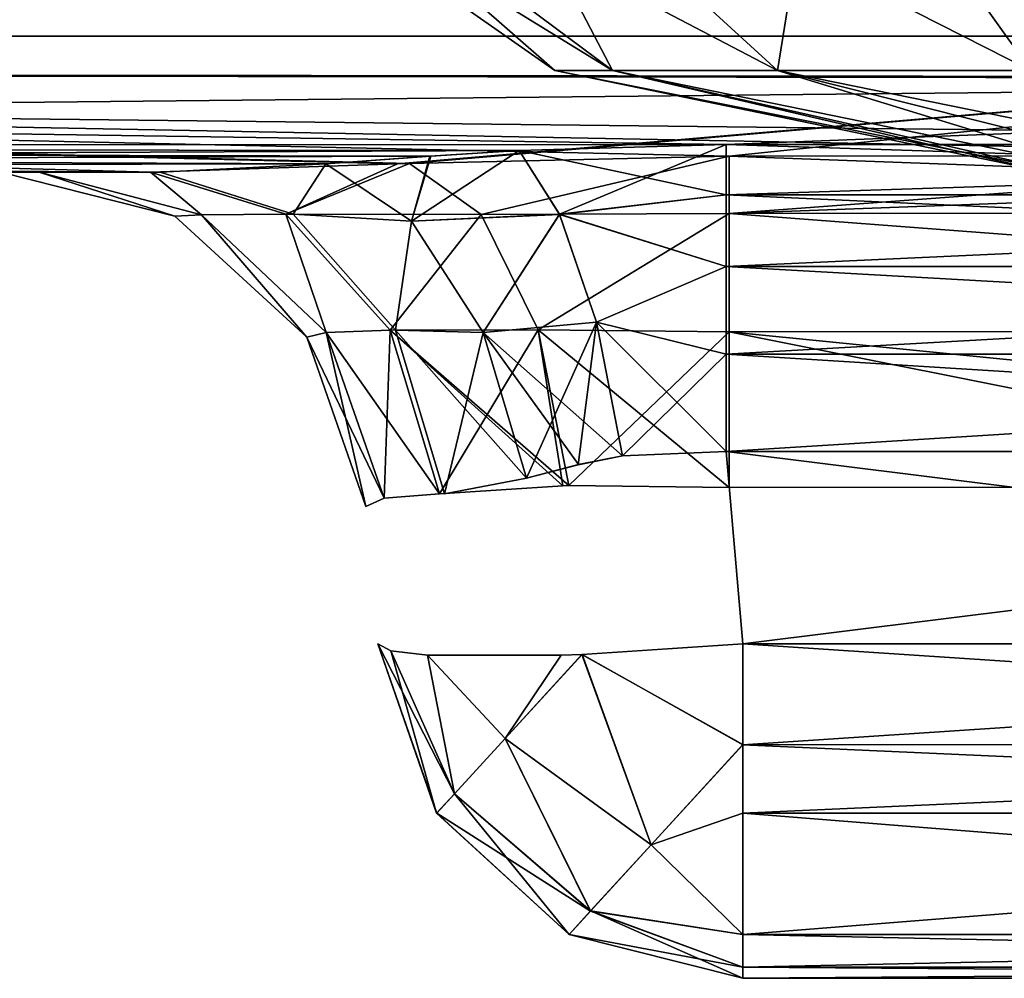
# Model space of a CAD drawing. Header units: millimetres. Extents: x -125 to 125, y -4 to 53.
# Tile 100 of 166: x 37.97 to 39.31, y -3.1 to -1.79. Entities that reach past the tile are written whole.
import ezdxf

# ---------------------------------------------------------------- set-up
doc = ezdxf.new("R2010")
doc.units = ezdxf.units.MM
doc.header["$LTSCALE"] = 65.185185
for name, color, linetype in [('1', 7, 'CONTINUOUS'), ('100', 7, 'CONTINUOUS'), ('102', 7, 'CONTINUOUS'), ('123', 7, 'CONTINUOUS'), ('124', 7, 'CONTINUOUS'), ('133', 7, 'CONTINUOUS'), ('134', 7, 'CONTINUOUS'), ('137', 7, 'CONTINUOUS'), ('138', 7, 'CONTINUOUS'), ('142', 7, 'CONTINUOUS'), ('148', 7, 'CONTINUOUS'), ('149', 7, 'CONTINUOUS'), ('150', 7, 'CONTINUOUS'), ('152', 7, 'CONTINUOUS'), ('153', 7, 'CONTINUOUS'), ('167', 7, 'CONTINUOUS'), ('168', 7, 'CONTINUOUS'), ('170', 7, 'CONTINUOUS'), ('171', 7, 'CONTINUOUS'), ('175', 7, 'CONTINUOUS'), ('176', 7, 'CONTINUOUS'), ('177', 7, 'CONTINUOUS'), ('178', 7, 'CONTINUOUS'), ('179', 7, 'CONTINUOUS'), ('195', 7, 'CONTINUOUS'), ('196', 7, 'CONTINUOUS'), ('197', 7, 'CONTINUOUS'), ('200', 7, 'CONTINUOUS'), ('201', 7, 'CONTINUOUS'), ('92', 7, 'CONTINUOUS'), ('96', 7, 'CONTINUOUS')]:
    doc.layers.add(name, color=color, linetype=linetype)

msp = doc.modelspace()

# ---------------------------------------------------------------- linework, layer by layer
at = {"layer": '1', "color": 7, "linetype": 'CONTINUOUS'}
for points in [[(37.9979, -2, -47.6762), (30.4881, -2, -47.3706), (37.9456, -2, -47.9956), (37.9979, -2, -47.6762)], [(38.1497, -2, -47.3903), (30.4881, -2, -47.3706), (37.9979, -2, -47.6762), (38.1497, -2, -47.3903)], [(30.5283, -2, 47.3706), (38.1497, -2, 47.3903), (32.11, -2, 49.334), (30.5283, -2, 47.3706)], [(38.1629, -2, 49.334), (32.11, -2, 49.334), (38.0013, -2, 49.0413), (38.1629, -2, 49.334)], [(38.0013, -2, 49.0413), (32.11, -2, 49.334), (37.9456, -2, 48.712), (38.0013, -2, 49.0413)], [(37.9456, -2, 47.9956), (32.11, -2, 49.334), (37.9979, -2, 47.6762), (37.9456, -2, 47.9956)], [(32.11, -2, 49.334), (38.1497, -2, 47.3903), (37.9979, -2, 47.6762), (32.11, -2, 49.334)], [(38.1629, -2, -49.334), (38.0014, -2, -49.0417), (32.1493, -2, -49.334), (38.1629, -2, -49.334)], [(38.0014, -2, -49.0417), (37.9456, -2, -48.712), (32.1493, -2, -49.334), (38.0014, -2, -49.0417)]]:
    msp.add_3dface(points, dxfattribs=at)
at = {"layer": '100', "color": 7, "linetype": 'CONTINUOUS'}
for points in [[(40.5184, -1.8146, 46.4524), (31.5144, -1.8146, 46.428), (34.399, -1.2857, 45.6305), (40.5184, -1.8146, 46.4524)], [(42.9988, -1.2857, 45.6555), (40.5184, -1.8146, 46.4524), (34.399, -1.2857, 45.6305), (42.9988, -1.2857, 45.6555)], [(38.1497, -2, 47.3903), (30.5283, -2, 47.3706), (31.5144, -1.8146, 46.428), (38.1497, -2, 47.3903)], [(38.1497, -2, 47.3903), (31.5144, -1.8146, 46.428), (38.4867, -1.9887, 47.1544), (38.1497, -2, 47.3903)], [(31.5144, -1.8146, 46.428), (40.5184, -1.8146, 46.4524), (38.4867, -1.9887, 47.1544), (31.5144, -1.8146, 46.428)], [(38.4867, -1.9887, 47.1544), (40.5184, -1.8146, 46.4524), (38.5034, -1.9881, 47.1474), (38.4867, -1.9887, 47.1544)], [(38.5034, -1.9881, 47.1474), (40.5184, -1.8146, 46.4524), (38.9393, -1.9782, 47.063), (38.5034, -1.9881, 47.1474)], [(38.9393, -1.9782, 47.063), (40.5184, -1.8146, 46.4524), (39.9998, -1.9778, 47.0635), (38.9393, -1.9782, 47.063)]]:
    msp.add_3dface(points, dxfattribs=at)
at = {"layer": '102', "color": 7, "linetype": 'CONTINUOUS'}
for points in [[(31.5144, -1.8146, -46.428), (40.5184, -1.8146, -46.4524), (34.399, -1.2857, -45.6305), (31.5144, -1.8146, -46.428)], [(34.399, -1.2857, -45.6305), (40.5184, -1.8146, -46.4524), (42.9988, -1.2857, -45.6555), (34.399, -1.2857, -45.6305)], [(30.4881, -2, -47.3706), (38.1497, -2, -47.3903), (31.5144, -1.8146, -46.428), (30.4881, -2, -47.3706)], [(38.5034, -1.9881, -47.1474), (31.5144, -1.8146, -46.428), (38.4867, -1.9888, -47.1544), (38.5034, -1.9881, -47.1474)], [(38.9393, -1.9782, -47.063), (31.5144, -1.8146, -46.428), (38.5034, -1.9881, -47.1474), (38.9393, -1.9782, -47.063)], [(39.9998, -1.9778, -47.0635), (31.5144, -1.8146, -46.428), (38.9393, -1.9782, -47.063), (39.9998, -1.9778, -47.0635)], [(40.5184, -1.8146, -46.4524), (31.5144, -1.8146, -46.428), (39.9998, -1.9778, -47.0635), (40.5184, -1.8146, -46.4524)], [(31.5144, -1.8146, -46.428), (38.1497, -2, -47.3903), (38.4867, -1.9888, -47.1544), (31.5144, -1.8146, -46.428)]]:
    msp.add_3dface(points, dxfattribs=at)
at = {"layer": '123', "color": 7, "linetype": 'CONTINUOUS'}
for points in [[(38.7017, -1.8612), (38.78, -1.8612, 0.444), (38.1379, -1.4666), (38.7017, -1.8612)], [(38.1379, -1.4666), (38.78, -1.8612, 0.444), (38.2502, -1.4666, 0.6369), (38.1379, -1.4666)], [(38.78, -1.8612, 0.444), (39.0055, -1.8612, 0.8345), (38.2502, -1.4666, 0.6369), (38.78, -1.8612, 0.444)], [(38.2502, -1.4666, 0.6369), (39.0055, -1.8612, 0.8345), (38.5736, -1.4666, 1.1969), (38.2502, -1.4666, 0.6369)], [(39.0055, -1.8612, 0.8345), (39.3509, -1.8612, 1.1243), (38.5736, -1.4666, 1.1969), (39.0055, -1.8612, 0.8345)], [(38.5736, -1.4666, 1.1969), (39.3509, -1.8612, 1.1243), (39.069, -1.4666, 1.6126), (38.5736, -1.4666, 1.1969)], [(39.069, -1.4666, 1.6126), (39.7746, -1.8612, 1.2785), (39.6767, -1.4666, 1.8338), (39.069, -1.4666, 1.6126)], [(39.3509, -1.8612, 1.1243), (39.7746, -1.8612, 1.2785), (39.069, -1.4666, 1.6126), (39.3509, -1.8612, 1.1243)], [(38.7017, -1.8612), (39.3958, -2, 0.1619), (38.78, -1.8612, 0.444), (38.7017, -1.8612)], [(39.3744, -2), (39.3958, -2, 0.1619), (38.7017, -1.8612), (39.3744, -2)], [(38.78, -1.8612, 0.444), (39.4583, -2, 0.3128), (39.0055, -1.8612, 0.8345), (38.78, -1.8612, 0.444)], [(39.3958, -2, 0.1619), (39.4583, -2, 0.3128), (38.78, -1.8612, 0.444), (39.3958, -2, 0.1619)], [(39.0055, -1.8612, 0.8345), (39.6872, -2, 0.5417), (39.3509, -1.8612, 1.1243), (39.0055, -1.8612, 0.8345)], [(39.5577, -2, 0.4423), (39.6872, -2, 0.5417), (39.0055, -1.8612, 0.8345), (39.5577, -2, 0.4423)], [(39.4583, -2, 0.3128), (39.5577, -2, 0.4423), (39.0055, -1.8612, 0.8345), (39.4583, -2, 0.3128)]]:
    msp.add_3dface(points, dxfattribs=at)
at = {"layer": '124', "color": 7, "linetype": 'CONTINUOUS'}
for points in [[(38.7017, -1.8612), (38.1379, -1.4666), (38.2502, -1.4666, -0.6369), (38.7017, -1.8612)], [(38.5736, -1.4666, -1.1969), (38.78, -1.8612, -0.444), (38.2502, -1.4666, -0.6369), (38.5736, -1.4666, -1.1969)], [(38.78, -1.8612, -0.444), (38.7017, -1.8612), (38.2502, -1.4666, -0.6369), (38.78, -1.8612, -0.444)], [(39.0055, -1.8612, -0.8345), (38.78, -1.8612, -0.444), (38.5736, -1.4666, -1.1969), (39.0055, -1.8612, -0.8345)], [(39.069, -1.4666, -1.6126), (39.0055, -1.8612, -0.8345), (38.5736, -1.4666, -1.1969), (39.069, -1.4666, -1.6126)], [(39.3509, -1.8612, -1.1243), (39.0055, -1.8612, -0.8345), (39.069, -1.4666, -1.6126), (39.3509, -1.8612, -1.1243)], [(39.6767, -1.4666, -1.8338), (39.3509, -1.8612, -1.1243), (39.069, -1.4666, -1.6126), (39.6767, -1.4666, -1.8338)], [(39.3744, -2), (38.7017, -1.8612), (38.78, -1.8612, -0.444), (39.3744, -2)], [(39.4583, -2, -0.3128), (39.3958, -2, -0.1619), (38.78, -1.8612, -0.444), (39.4583, -2, -0.3128)], [(39.0055, -1.8612, -0.8345), (39.4583, -2, -0.3128), (38.78, -1.8612, -0.444), (39.0055, -1.8612, -0.8345)], [(39.3958, -2, -0.1619), (39.3744, -2), (38.78, -1.8612, -0.444), (39.3958, -2, -0.1619)], [(39.3509, -1.8612, -1.1243), (39.5577, -2, -0.4423), (39.0055, -1.8612, -0.8345), (39.3509, -1.8612, -1.1243)], [(39.5577, -2, -0.4423), (39.4583, -2, -0.3128), (39.0055, -1.8612, -0.8345), (39.5577, -2, -0.4423)]]:
    msp.add_3dface(points, dxfattribs=at)
at = {"layer": '133', "color": 7, "linetype": 'CONTINUOUS'}
for points in [[(38.9582, -3.1, 48.0119), (41.0418, -3.1, 48.0119), (38.9582, -3.1, 48.6956), (38.9582, -3.1, 48.0119)], [(41.0418, -3.1, 48.0119), (41.0418, -3.1, 48.6956), (38.9582, -3.1, 48.6956), (41.0418, -3.1, 48.0119)]]:
    msp.add_3dface(points, dxfattribs=at)
at = {"layer": '134', "color": 7, "linetype": 'CONTINUOUS'}
for points in [[(41.0648, -2.3811, 49.2167), (38.9352, -2.3811, 49.2167), (41.0418, -2.6436, 49.1937), (41.0648, -2.3811, 49.2167)], [(41.0418, -2.6436, 49.1937), (38.9352, -2.3811, 49.2167), (38.9582, -2.6436, 49.1937), (41.0418, -2.6436, 49.1937)]]:
    msp.add_3dface(points, dxfattribs=at)
at = {"layer": '137', "color": 7, "linetype": 'CONTINUOUS'}
for points in [[(41.0418, -3.1, -48.6956), (41.0418, -3.1, -48.0119), (38.9582, -3.1, -48.0119), (41.0418, -3.1, -48.6956)], [(38.9582, -3.1, -48.6956), (41.0418, -3.1, -48.6956), (38.9582, -3.1, -48.0119), (38.9582, -3.1, -48.6956)]]:
    msp.add_3dface(points, dxfattribs=at)
at = {"layer": '138', "color": 7, "linetype": 'CONTINUOUS'}
for points in [[(38.9582, -2.6436, -49.1937), (38.9352, -2.3811, -49.2167), (41.0648, -2.3811, -49.2167), (38.9582, -2.6436, -49.1937)], [(41.0418, -2.6436, -49.1937), (38.9582, -2.6436, -49.1937), (41.0648, -2.3811, -49.2167), (41.0418, -2.6436, -49.1937)]]:
    msp.add_3dface(points, dxfattribs=at)
at = {"layer": '142', "color": 7, "linetype": 'CONTINUOUS'}
for points in [[(38.4601, -2.6436, 48.6956), (38.5403, -2.8745, 48.0119), (38.5404, -2.8748, 48.6956), (38.4601, -2.6436, 48.6956)], [(38.4601, -2.6436, 48.0119), (38.5403, -2.8745, 48.0119), (38.4601, -2.6436, 48.6956), (38.4601, -2.6436, 48.0119)], [(38.5403, -2.8745, 48.0119), (38.7209, -3.0401, 48.0119), (38.5404, -2.8748, 48.6956), (38.5403, -2.8745, 48.0119)], [(38.5404, -2.8748, 48.6956), (38.7209, -3.0401, 48.0119), (38.7211, -3.0402, 48.6956), (38.5404, -2.8748, 48.6956)], [(38.7209, -3.0401, 48.0119), (38.9582, -3.1, 48.0119), (38.7211, -3.0402, 48.6956), (38.7209, -3.0401, 48.0119)], [(38.9582, -3.1, 48.0119), (38.9582, -3.1, 48.6956), (38.7211, -3.0402, 48.6956), (38.9582, -3.1, 48.0119)]]:
    msp.add_3dface(points, dxfattribs=at)
at = {"layer": '148', "color": 7, "linetype": 'CONTINUOUS'}
for points in [[(38.4601, -2.6436, -48.0119), (38.5403, -2.8745, -48.6956), (38.5404, -2.8748, -48.0119), (38.4601, -2.6436, -48.0119)], [(38.4601, -2.6436, -48.6956), (38.5403, -2.8745, -48.6956), (38.4601, -2.6436, -48.0119), (38.4601, -2.6436, -48.6956)], [(38.5403, -2.8745, -48.6956), (38.7209, -3.0401, -48.6956), (38.5404, -2.8748, -48.0119), (38.5403, -2.8745, -48.6956)], [(38.5404, -2.8748, -48.0119), (38.7209, -3.0401, -48.6956), (38.7211, -3.0402, -48.0119), (38.5404, -2.8748, -48.0119)], [(38.7209, -3.0401, -48.6956), (38.9582, -3.1, -48.6956), (38.7211, -3.0402, -48.0119), (38.7209, -3.0401, -48.6956)], [(38.9582, -3.1, -48.6956), (38.9582, -3.1, -48.0119), (38.7211, -3.0402, -48.0119), (38.9582, -3.1, -48.6956)]]:
    msp.add_3dface(points, dxfattribs=at)
at = {"layer": '149', "color": 7, "linetype": 'CONTINUOUS'}
for points in [[(38.4601, -2.6436, 48.6956), (38.5404, -2.8748, 48.6956), (38.5647, -2.8483, 48.8787), (38.4601, -2.6436, 48.6956)], [(38.4601, -2.6436, 48.6956), (38.5647, -2.8483, 48.8787), (38.4778, -2.6533, 48.8239), (38.4601, -2.6436, 48.6956)], [(38.9582, -2.7815, 49.1615), (38.9582, -2.6436, 49.1937), (38.7388, -2.6582, 49.1411), (38.9582, -2.7815, 49.1615)], [(38.4778, -2.6533, 48.8239), (38.5647, -2.8483, 48.8787), (38.528, -2.6593, 48.9435), (38.4778, -2.6533, 48.8239)], [(38.5647, -2.8483, 48.8787), (38.6338, -2.7728, 49.0346), (38.528, -2.6593, 48.9435), (38.5647, -2.8483, 48.8787)], [(38.528, -2.6593, 48.9435), (38.6338, -2.7728, 49.0346), (38.7102, -2.6593, 49.1257), (38.528, -2.6593, 48.9435)], [(38.6338, -2.7728, 49.0346), (38.8331, -2.918, 49.0606), (38.7388, -2.6582, 49.1411), (38.6338, -2.7728, 49.0346)], [(38.6338, -2.7728, 49.0346), (38.7388, -2.6582, 49.1411), (38.7102, -2.6593, 49.1257), (38.6338, -2.7728, 49.0346)], [(38.8331, -2.918, 49.0606), (38.9582, -2.7815, 49.1615), (38.7388, -2.6582, 49.1411), (38.8331, -2.918, 49.0606)], [(38.5647, -2.8483, 48.8787), (38.7504, -3.0082, 48.896), (38.6338, -2.7728, 49.0346), (38.5647, -2.8483, 48.8787)], [(38.7504, -3.0082, 48.896), (38.8331, -2.918, 49.0606), (38.6338, -2.7728, 49.0346), (38.7504, -3.0082, 48.896)], [(38.9582, -2.7815, 49.1615), (38.8331, -2.918, 49.0606), (38.9582, -2.8748, 49.1133), (38.9582, -2.7815, 49.1615)], [(38.5404, -2.8748, 48.6956), (38.7504, -3.0082, 48.896), (38.5647, -2.8483, 48.8787), (38.5404, -2.8748, 48.6956)], [(38.5404, -2.8748, 48.6956), (38.7211, -3.0402, 48.6956), (38.7504, -3.0082, 48.896), (38.5404, -2.8748, 48.6956)], [(38.9582, -2.8748, 49.1133), (38.8331, -2.918, 49.0606), (38.9582, -3.0401, 48.9329), (38.9582, -2.8748, 49.1133)], [(38.8331, -2.918, 49.0606), (38.7504, -3.0082, 48.896), (38.9582, -3.0401, 48.9329), (38.8331, -2.918, 49.0606)], [(38.7504, -3.0082, 48.896), (38.7211, -3.0402, 48.6956), (38.9582, -3.0848, 48.818), (38.7504, -3.0082, 48.896)], [(38.9582, -3.0401, 48.9329), (38.7504, -3.0082, 48.896), (38.9582, -3.0848, 48.818), (38.9582, -3.0401, 48.9329)], [(38.7211, -3.0402, 48.6956), (38.9582, -3.1, 48.6956), (38.9582, -3.0848, 48.818), (38.7211, -3.0402, 48.6956)]]:
    msp.add_3dface(points, dxfattribs=at)
at = {"layer": '150', "color": 7, "linetype": 'CONTINUOUS'}
for points in [[(41.0418, -2.6436, 49.1937), (38.9582, -2.7815, 49.1615), (41.0418, -2.7812, 49.1616), (41.0418, -2.6436, 49.1937)], [(41.0418, -2.6436, 49.1937), (38.9582, -2.6436, 49.1937), (38.9582, -2.7815, 49.1615), (41.0418, -2.6436, 49.1937)], [(41.0418, -2.7812, 49.1616), (38.9582, -2.7815, 49.1615), (41.0418, -2.8748, 49.1133), (41.0418, -2.7812, 49.1616)], [(38.9582, -2.7815, 49.1615), (38.9582, -2.8748, 49.1133), (41.0418, -2.8748, 49.1133), (38.9582, -2.7815, 49.1615)], [(41.0418, -2.8748, 49.1133), (38.9582, -2.8748, 49.1133), (41.0418, -3.0401, 48.9329), (41.0418, -2.8748, 49.1133)], [(38.9582, -2.8748, 49.1133), (38.9582, -3.0401, 48.9329), (41.0418, -3.0401, 48.9329), (38.9582, -2.8748, 49.1133)], [(38.9582, -3.0401, 48.9329), (38.9582, -3.0848, 48.818), (41.0418, -3.0848, 48.818), (38.9582, -3.0401, 48.9329)], [(41.0418, -3.0401, 48.9329), (38.9582, -3.0401, 48.9329), (41.0418, -3.0848, 48.818), (41.0418, -3.0401, 48.9329)], [(38.9582, -3.0848, 48.818), (38.9582, -3.1, 48.6956), (41.0418, -3.0848, 48.818), (38.9582, -3.0848, 48.818)], [(38.9582, -3.1, 48.6956), (41.0418, -3.1, 48.6956), (41.0418, -3.0848, 48.818), (38.9582, -3.1, 48.6956)]]:
    msp.add_3dface(points, dxfattribs=at)
at = {"layer": '152', "color": 7, "linetype": 'CONTINUOUS'}
for points in [[(38.5403, -2.8745, 48.0119), (38.4601, -2.6436, 48.0119), (38.4778, -2.6533, 47.8836), (38.5403, -2.8745, 48.0119)], [(38.9582, -2.7812, 47.5459), (38.7384, -2.6582, 47.5666), (38.9582, -2.6436, 47.5138), (38.9582, -2.7812, 47.5459)], [(38.528, -2.6593, 47.764), (38.5645, -2.8481, 47.829), (38.4778, -2.6533, 47.8836), (38.528, -2.6593, 47.764)], [(38.5645, -2.8481, 47.829), (38.5403, -2.8745, 48.0119), (38.4778, -2.6533, 47.8836), (38.5645, -2.8481, 47.829)], [(38.7102, -2.6593, 47.5818), (38.6336, -2.7727, 47.673), (38.528, -2.6593, 47.764), (38.7102, -2.6593, 47.5818)], [(38.6336, -2.7727, 47.673), (38.5645, -2.8481, 47.829), (38.528, -2.6593, 47.764), (38.6336, -2.7727, 47.673)], [(38.6336, -2.7727, 47.673), (38.7384, -2.6582, 47.5666), (38.833, -2.9178, 47.6467), (38.6336, -2.7727, 47.673)], [(38.7384, -2.6582, 47.5666), (38.6336, -2.7727, 47.673), (38.7102, -2.6593, 47.5818), (38.7384, -2.6582, 47.5666)], [(38.833, -2.9178, 47.6467), (38.7384, -2.6582, 47.5666), (38.9582, -2.7812, 47.5459), (38.833, -2.9178, 47.6467)], [(38.5645, -2.8481, 47.829), (38.6336, -2.7727, 47.673), (38.7502, -3.0081, 47.8114), (38.5645, -2.8481, 47.829)], [(38.7502, -3.0081, 47.8114), (38.6336, -2.7727, 47.673), (38.833, -2.9178, 47.6467), (38.7502, -3.0081, 47.8114)], [(38.833, -2.9178, 47.6467), (38.9582, -2.7812, 47.5459), (38.9582, -2.8748, 47.5942), (38.833, -2.9178, 47.6467)], [(38.7209, -3.0401, 48.0119), (38.5403, -2.8745, 48.0119), (38.5645, -2.8481, 47.829), (38.7209, -3.0401, 48.0119)], [(38.7209, -3.0401, 48.0119), (38.5645, -2.8481, 47.829), (38.7502, -3.0081, 47.8114), (38.7209, -3.0401, 48.0119)], [(38.9582, -3.0401, 47.7746), (38.833, -2.9178, 47.6467), (38.9582, -2.8748, 47.5942), (38.9582, -3.0401, 47.7746)], [(38.7502, -3.0081, 47.8114), (38.833, -2.9178, 47.6467), (38.9582, -3.0401, 47.7746), (38.7502, -3.0081, 47.8114)], [(38.9582, -3.1, 48.0119), (38.7209, -3.0401, 48.0119), (38.7502, -3.0081, 47.8114), (38.9582, -3.1, 48.0119)], [(38.9582, -3.0848, 47.8896), (38.7502, -3.0081, 47.8114), (38.9582, -3.0401, 47.7746), (38.9582, -3.0848, 47.8896)], [(38.9582, -3.1, 48.0119), (38.7502, -3.0081, 47.8114), (38.9582, -3.0848, 47.8896), (38.9582, -3.1, 48.0119)]]:
    msp.add_3dface(points, dxfattribs=at)
at = {"layer": '153', "color": 7, "linetype": 'CONTINUOUS'}
for points in [[(41.0418, -2.7815, 47.546), (38.9582, -2.6436, 47.5138), (41.0418, -2.6436, 47.5138), (41.0418, -2.7815, 47.546)], [(38.9582, -2.7812, 47.5459), (38.9582, -2.6436, 47.5138), (41.0418, -2.7815, 47.546), (38.9582, -2.7812, 47.5459)], [(38.9582, -2.8748, 47.5942), (38.9582, -2.7812, 47.5459), (41.0418, -2.7815, 47.546), (38.9582, -2.8748, 47.5942)], [(41.0418, -2.8748, 47.5942), (38.9582, -2.8748, 47.5942), (41.0418, -2.7815, 47.546), (41.0418, -2.8748, 47.5942)], [(41.0418, -3.0401, 47.7746), (38.9582, -3.0401, 47.7746), (41.0418, -2.8748, 47.5942), (41.0418, -3.0401, 47.7746)], [(38.9582, -3.0401, 47.7746), (38.9582, -2.8748, 47.5942), (41.0418, -2.8748, 47.5942), (38.9582, -3.0401, 47.7746)], [(41.0418, -3.0848, 47.8896), (38.9582, -3.0848, 47.8896), (41.0418, -3.0401, 47.7746), (41.0418, -3.0848, 47.8896)], [(38.9582, -3.0848, 47.8896), (38.9582, -3.0401, 47.7746), (41.0418, -3.0401, 47.7746), (38.9582, -3.0848, 47.8896)], [(41.0418, -3.1, 48.0119), (38.9582, -3.0848, 47.8896), (41.0418, -3.0848, 47.8896), (41.0418, -3.1, 48.0119)], [(41.0418, -3.1, 48.0119), (38.9582, -3.1, 48.0119), (38.9582, -3.0848, 47.8896), (41.0418, -3.1, 48.0119)]]:
    msp.add_3dface(points, dxfattribs=at)
at = {"layer": '167', "color": 7, "linetype": 'CONTINUOUS'}
for points in [[(38.4601, -2.6436, -48.0119), (38.5404, -2.8748, -48.0119), (38.5647, -2.8483, -47.8288), (38.4601, -2.6436, -48.0119)], [(38.4601, -2.6436, -48.0119), (38.5647, -2.8483, -47.8288), (38.4778, -2.6533, -47.8836), (38.4601, -2.6436, -48.0119)], [(38.7388, -2.6582, -47.5664), (38.9582, -2.7815, -47.546), (38.9582, -2.6436, -47.5138), (38.7388, -2.6582, -47.5664)], [(38.4778, -2.6533, -47.8836), (38.5647, -2.8483, -47.8288), (38.528, -2.6593, -47.764), (38.4778, -2.6533, -47.8836)], [(38.5647, -2.8483, -47.8288), (38.6338, -2.7728, -47.6729), (38.528, -2.6593, -47.764), (38.5647, -2.8483, -47.8288)], [(38.528, -2.6593, -47.764), (38.6338, -2.7728, -47.6729), (38.7102, -2.6593, -47.5818), (38.528, -2.6593, -47.764)], [(38.6338, -2.7728, -47.6729), (38.7388, -2.6582, -47.5664), (38.7102, -2.6593, -47.5818), (38.6338, -2.7728, -47.6729)], [(38.6338, -2.7728, -47.6729), (38.8331, -2.918, -47.6469), (38.7388, -2.6582, -47.5664), (38.6338, -2.7728, -47.6729)], [(38.8331, -2.918, -47.6469), (38.9582, -2.7815, -47.546), (38.7388, -2.6582, -47.5664), (38.8331, -2.918, -47.6469)], [(38.5647, -2.8483, -47.8288), (38.7504, -3.0082, -47.8115), (38.6338, -2.7728, -47.6729), (38.5647, -2.8483, -47.8288)], [(38.7504, -3.0082, -47.8115), (38.8331, -2.918, -47.6469), (38.6338, -2.7728, -47.6729), (38.7504, -3.0082, -47.8115)], [(38.9582, -2.7815, -47.546), (38.8331, -2.918, -47.6469), (38.9582, -2.8748, -47.5942), (38.9582, -2.7815, -47.546)], [(38.5404, -2.8748, -48.0119), (38.7504, -3.0082, -47.8115), (38.5647, -2.8483, -47.8288), (38.5404, -2.8748, -48.0119)], [(38.5404, -2.8748, -48.0119), (38.7211, -3.0402, -48.0119), (38.7504, -3.0082, -47.8115), (38.5404, -2.8748, -48.0119)], [(38.9582, -2.8748, -47.5942), (38.8331, -2.918, -47.6469), (38.9582, -3.0401, -47.7746), (38.9582, -2.8748, -47.5942)], [(38.8331, -2.918, -47.6469), (38.7504, -3.0082, -47.8115), (38.9582, -3.0401, -47.7746), (38.8331, -2.918, -47.6469)], [(38.7504, -3.0082, -47.8115), (38.7211, -3.0402, -48.0119), (38.9582, -3.0848, -47.8896), (38.7504, -3.0082, -47.8115)], [(38.9582, -3.0401, -47.7746), (38.7504, -3.0082, -47.8115), (38.9582, -3.0848, -47.8896), (38.9582, -3.0401, -47.7746)], [(38.7211, -3.0402, -48.0119), (38.9582, -3.1, -48.0119), (38.9582, -3.0848, -47.8896), (38.7211, -3.0402, -48.0119)]]:
    msp.add_3dface(points, dxfattribs=at)
at = {"layer": '168', "color": 7, "linetype": 'CONTINUOUS'}
for points in [[(38.9582, -2.6436, -47.5138), (38.9582, -2.7815, -47.546), (41.0418, -2.6436, -47.5138), (38.9582, -2.6436, -47.5138)], [(41.0418, -2.6436, -47.5138), (38.9582, -2.7815, -47.546), (41.0418, -2.7812, -47.5459), (41.0418, -2.6436, -47.5138)], [(41.0418, -2.7812, -47.5459), (38.9582, -2.7815, -47.546), (41.0418, -2.8748, -47.5942), (41.0418, -2.7812, -47.5459)], [(38.9582, -2.7815, -47.546), (38.9582, -2.8748, -47.5942), (41.0418, -2.8748, -47.5942), (38.9582, -2.7815, -47.546)], [(38.9582, -2.8748, -47.5942), (38.9582, -3.0401, -47.7746), (41.0418, -3.0401, -47.7746), (38.9582, -2.8748, -47.5942)], [(41.0418, -2.8748, -47.5942), (38.9582, -2.8748, -47.5942), (41.0418, -3.0401, -47.7746), (41.0418, -2.8748, -47.5942)], [(38.9582, -3.0401, -47.7746), (38.9582, -3.0848, -47.8896), (41.0418, -3.0848, -47.8896), (38.9582, -3.0401, -47.7746)], [(41.0418, -3.0401, -47.7746), (38.9582, -3.0401, -47.7746), (41.0418, -3.0848, -47.8896), (41.0418, -3.0401, -47.7746)], [(38.9582, -3.0848, -47.8896), (38.9582, -3.1, -48.0119), (41.0418, -3.0848, -47.8896), (38.9582, -3.0848, -47.8896)], [(38.9582, -3.1, -48.0119), (41.0418, -3.1, -48.0119), (41.0418, -3.0848, -47.8896), (38.9582, -3.1, -48.0119)]]:
    msp.add_3dface(points, dxfattribs=at)
at = {"layer": '170', "color": 7, "linetype": 'CONTINUOUS'}
for points in [[(38.5403, -2.8745, -48.6956), (38.4601, -2.6436, -48.6956), (38.4778, -2.6533, -48.8239), (38.5403, -2.8745, -48.6956)], [(38.7384, -2.6582, -49.141), (38.9582, -2.6436, -49.1937), (38.9582, -2.7812, -49.1616), (38.7384, -2.6582, -49.141)], [(38.528, -2.6593, -48.9435), (38.5645, -2.8481, -48.8786), (38.4778, -2.6533, -48.8239), (38.528, -2.6593, -48.9435)], [(38.5645, -2.8481, -48.8786), (38.5403, -2.8745, -48.6956), (38.4778, -2.6533, -48.8239), (38.5645, -2.8481, -48.8786)], [(38.7102, -2.6593, -49.1257), (38.6336, -2.7727, -49.0345), (38.528, -2.6593, -48.9435), (38.7102, -2.6593, -49.1257)], [(38.6336, -2.7727, -49.0345), (38.5645, -2.8481, -48.8786), (38.528, -2.6593, -48.9435), (38.6336, -2.7727, -49.0345)], [(38.6336, -2.7727, -49.0345), (38.7384, -2.6582, -49.141), (38.833, -2.9178, -49.0608), (38.6336, -2.7727, -49.0345)], [(38.7384, -2.6582, -49.141), (38.6336, -2.7727, -49.0345), (38.7102, -2.6593, -49.1257), (38.7384, -2.6582, -49.141)], [(38.833, -2.9178, -49.0608), (38.7384, -2.6582, -49.141), (38.9582, -2.7812, -49.1616), (38.833, -2.9178, -49.0608)], [(38.5645, -2.8481, -48.8786), (38.6336, -2.7727, -49.0345), (38.7502, -3.0081, -48.8962), (38.5645, -2.8481, -48.8786)], [(38.7502, -3.0081, -48.8962), (38.6336, -2.7727, -49.0345), (38.833, -2.9178, -49.0608), (38.7502, -3.0081, -48.8962)], [(38.833, -2.9178, -49.0608), (38.9582, -2.7812, -49.1616), (38.9582, -2.8748, -49.1133), (38.833, -2.9178, -49.0608)], [(38.7209, -3.0401, -48.6956), (38.5403, -2.8745, -48.6956), (38.5645, -2.8481, -48.8786), (38.7209, -3.0401, -48.6956)], [(38.7209, -3.0401, -48.6956), (38.5645, -2.8481, -48.8786), (38.7502, -3.0081, -48.8962), (38.7209, -3.0401, -48.6956)], [(38.9582, -3.0401, -48.9329), (38.833, -2.9178, -49.0608), (38.9582, -2.8748, -49.1133), (38.9582, -3.0401, -48.9329)], [(38.7502, -3.0081, -48.8962), (38.833, -2.9178, -49.0608), (38.9582, -3.0401, -48.9329), (38.7502, -3.0081, -48.8962)], [(38.9582, -3.1, -48.6956), (38.7209, -3.0401, -48.6956), (38.7502, -3.0081, -48.8962), (38.9582, -3.1, -48.6956)], [(38.9582, -3.1, -48.6956), (38.7502, -3.0081, -48.8962), (38.9582, -3.0848, -48.818), (38.9582, -3.1, -48.6956)], [(38.9582, -3.0848, -48.818), (38.7502, -3.0081, -48.8962), (38.9582, -3.0401, -48.9329), (38.9582, -3.0848, -48.818)]]:
    msp.add_3dface(points, dxfattribs=at)
at = {"layer": '171', "color": 7, "linetype": 'CONTINUOUS'}
for points in [[(38.9582, -2.7812, -49.1616), (38.9582, -2.6436, -49.1937), (41.0418, -2.7815, -49.1615), (38.9582, -2.7812, -49.1616)], [(38.9582, -2.6436, -49.1937), (41.0418, -2.6436, -49.1937), (41.0418, -2.7815, -49.1615), (38.9582, -2.6436, -49.1937)], [(38.9582, -2.8748, -49.1133), (38.9582, -2.7812, -49.1616), (41.0418, -2.7815, -49.1615), (38.9582, -2.8748, -49.1133)], [(41.0418, -2.8748, -49.1133), (38.9582, -2.8748, -49.1133), (41.0418, -2.7815, -49.1615), (41.0418, -2.8748, -49.1133)], [(38.9582, -3.0401, -48.9329), (38.9582, -2.8748, -49.1133), (41.0418, -2.8748, -49.1133), (38.9582, -3.0401, -48.9329)], [(41.0418, -3.0401, -48.9329), (38.9582, -3.0401, -48.9329), (41.0418, -2.8748, -49.1133), (41.0418, -3.0401, -48.9329)], [(38.9582, -3.0848, -48.818), (38.9582, -3.0401, -48.9329), (41.0418, -3.0401, -48.9329), (38.9582, -3.0848, -48.818)], [(41.0418, -3.0848, -48.818), (38.9582, -3.0848, -48.818), (41.0418, -3.0401, -48.9329), (41.0418, -3.0848, -48.818)], [(41.0418, -3.1, -48.6956), (38.9582, -3.1, -48.6956), (38.9582, -3.0848, -48.818), (41.0418, -3.1, -48.6956)], [(41.0418, -3.1, -48.6956), (38.9582, -3.0848, -48.818), (41.0418, -3.0848, -48.818), (41.0418, -3.1, -48.6956)]]:
    msp.add_3dface(points, dxfattribs=at)
at = {"layer": '175', "color": 7, "linetype": 'CONTINUOUS'}
for points in [[(41.0648, -1.9623, 49.5244), (38.9352, -1.9623, 49.5244), (38.9352, -2.0309, 49.4067), (41.0648, -1.9623, 49.5244)], [(41.0648, -2.0309, 49.4067), (41.0648, -1.9623, 49.5244), (38.9352, -2.0309, 49.4067), (41.0648, -2.0309, 49.4067)], [(41.0648, -2.1286, 49.3118), (41.0648, -2.0309, 49.4067), (38.9352, -2.1286, 49.3118), (41.0648, -2.1286, 49.3118)], [(38.9352, -2.1286, 49.3118), (41.0648, -2.0309, 49.4067), (38.9352, -2.0309, 49.4067), (38.9352, -2.1286, 49.3118)], [(41.0648, -2.2483, 49.2469), (41.0648, -2.1286, 49.3118), (38.9352, -2.2483, 49.2469), (41.0648, -2.2483, 49.2469)], [(38.9352, -2.2483, 49.2469), (41.0648, -2.1286, 49.3118), (38.9352, -2.1286, 49.3118), (38.9352, -2.2483, 49.2469)], [(38.9352, -2.3811, 49.2167), (41.0648, -2.2483, 49.2469), (38.9352, -2.2483, 49.2469), (38.9352, -2.3811, 49.2167)], [(38.9352, -2.3811, 49.2167), (41.0648, -2.3811, 49.2167), (41.0648, -2.2483, 49.2469), (38.9352, -2.3811, 49.2167)]]:
    msp.add_3dface(points, dxfattribs=at)
at = {"layer": '176', "color": 7, "linetype": 'CONTINUOUS'}
for points in [[(38.653, -1.9705, 49.5032), (38.5309, -1.9783, 49.4797), (38.5061, -2.0667, 49.2848), (38.653, -1.9705, 49.5032)], [(38.653, -1.9705, 49.5032), (38.5061, -2.0667, 49.2848), (38.7077, -2.0575, 49.3562), (38.653, -1.9705, 49.5032)], [(38.9352, -1.9623, 49.5244), (38.653, -1.9705, 49.5032), (38.7077, -2.0575, 49.3562), (38.9352, -1.9623, 49.5244)], [(38.9352, -2.0309, 49.4067), (38.9352, -1.9623, 49.5244), (38.7077, -2.0575, 49.3562), (38.9352, -2.0309, 49.4067)], [(38.5309, -1.9783, 49.4797), (38.389, -1.9888, 49.4393), (38.5061, -2.0667, 49.2848), (38.5309, -1.9783, 49.4797)], [(38.389, -1.9888, 49.4393), (38.1629, -2, 49.334), (38.3444, -2.0572, 49.1893), (38.389, -1.9888, 49.4393)], [(38.389, -1.9888, 49.4393), (38.3444, -2.0572, 49.1893), (38.5061, -2.0667, 49.2848), (38.389, -1.9888, 49.4393)], [(38.9352, -2.1286, 49.3118), (38.9352, -2.0309, 49.4067), (38.7077, -2.0575, 49.3562), (38.9352, -2.1286, 49.3118)], [(38.3444, -2.0572, 49.1893), (38.4843, -2.2156, 49.0776), (38.5061, -2.0667, 49.2848), (38.3444, -2.0572, 49.1893)], [(38.5061, -2.0667, 49.2848), (38.4843, -2.2156, 49.0776), (38.6038, -2.2189, 49.1746), (38.5061, -2.0667, 49.2848)], [(38.5061, -2.0667, 49.2848), (38.6038, -2.2189, 49.1746), (38.7077, -2.0575, 49.3562), (38.5061, -2.0667, 49.2848)], [(38.7077, -2.0575, 49.3562), (38.6038, -2.2189, 49.1746), (38.7586, -2.2049, 49.2444), (38.7077, -2.0575, 49.3562)], [(38.9352, -2.1286, 49.3118), (38.7077, -2.0575, 49.3562), (38.7586, -2.2049, 49.2444), (38.9352, -2.1286, 49.3118)], [(38.9352, -2.2483, 49.2469), (38.9352, -2.1286, 49.3118), (38.7586, -2.2049, 49.2444), (38.9352, -2.2483, 49.2469)], [(38.4843, -2.2156, 49.0776), (38.5508, -2.439, 49.0245), (38.6038, -2.2189, 49.1746), (38.4843, -2.2156, 49.0776)], [(38.6038, -2.2189, 49.1746), (38.663, -2.4174, 49.1307), (38.7586, -2.2049, 49.2444), (38.6038, -2.2189, 49.1746)], [(38.663, -2.4174, 49.1307), (38.7332, -2.3992, 49.1718), (38.7586, -2.2049, 49.2444), (38.663, -2.4174, 49.1307)], [(38.7586, -2.2049, 49.2444), (38.7332, -2.3992, 49.1718), (38.7939, -2.387, 49.1956), (38.7586, -2.2049, 49.2444)], [(38.9352, -2.2483, 49.2469), (38.7586, -2.2049, 49.2444), (38.7939, -2.387, 49.1956), (38.9352, -2.2483, 49.2469)], [(38.6038, -2.2189, 49.1746), (38.5508, -2.439, 49.0245), (38.663, -2.4174, 49.1307), (38.6038, -2.2189, 49.1746)], [(38.9352, -2.3811, 49.2167), (38.9352, -2.2483, 49.2469), (38.7939, -2.387, 49.1956), (38.9352, -2.3811, 49.2167)]]:
    msp.add_3dface(points, dxfattribs=at)
at = {"layer": '177', "color": 7, "linetype": 'CONTINUOUS'}
for points in [[(37.9456, -2, 47.9956), (37.9979, -2, 47.6762), (38.1829, -2.0599, 47.9956), (37.9456, -2, 47.9956)], [(37.9979, -2, 47.6762), (38.2195, -2.0581, 47.7509), (38.1829, -2.0599, 47.9956), (37.9979, -2, 47.6762)], [(37.9979, -2, 47.6762), (38.1497, -2, 47.3903), (38.2195, -2.0581, 47.7509), (37.9979, -2, 47.6762)], [(38.1497, -2, 47.3903), (38.3343, -2.0572, 47.5312), (38.2195, -2.0581, 47.7509), (38.1497, -2, 47.3903)], [(38.1829, -2.0599, 47.9956), (38.2195, -2.0581, 47.7509), (38.3633, -2.2252, 47.9956), (38.1829, -2.0599, 47.9956)], [(38.2195, -2.0581, 47.7509), (38.3343, -2.0572, 47.5312), (38.3897, -2.2188, 47.8082), (38.2195, -2.0581, 47.7509)], [(38.2195, -2.0581, 47.7509), (38.3897, -2.2188, 47.8082), (38.3633, -2.2252, 47.9956), (38.2195, -2.0581, 47.7509)], [(38.3343, -2.0572, 47.5312), (38.4767, -2.2156, 47.6399), (38.3897, -2.2188, 47.8082), (38.3343, -2.0572, 47.5312)], [(38.4767, -2.2156, 47.6399), (38.5443, -2.4391, 47.6914), (38.3897, -2.2188, 47.8082), (38.4767, -2.2156, 47.6399)], [(38.3897, -2.2188, 47.8082), (38.4688, -2.4449, 47.8349), (38.3633, -2.2252, 47.9956), (38.3897, -2.2188, 47.8082)], [(38.4688, -2.4449, 47.8349), (38.4437, -2.4564, 47.9956), (38.3633, -2.2252, 47.9956), (38.4688, -2.4449, 47.8349)], [(38.3897, -2.2188, 47.8082), (38.5443, -2.4391, 47.6914), (38.4688, -2.4449, 47.8349), (38.3897, -2.2188, 47.8082)]]:
    msp.add_3dface(points, dxfattribs=at)
at = {"layer": '178', "color": 7, "linetype": 'CONTINUOUS'}
for points in [[(38.4867, -1.9887, 47.1544), (38.5034, -1.9881, 47.1474), (38.3343, -2.0572, 47.5312), (38.4867, -1.9887, 47.1544)], [(38.3343, -2.0572, 47.5312), (38.5034, -1.9881, 47.1474), (38.6008, -2.0577, 47.3381), (38.3343, -2.0572, 47.5312)], [(38.5034, -1.9881, 47.1474), (38.9393, -1.9782, 47.063), (38.6008, -2.0577, 47.3381), (38.5034, -1.9881, 47.1474)], [(38.9393, -1.9782, 47.063), (38.9393, -2.0563, 47.2722), (38.6008, -2.0577, 47.3381), (38.9393, -1.9782, 47.063)], [(38.1497, -2, 47.3903), (38.4867, -1.9887, 47.1544), (38.3343, -2.0572, 47.5312), (38.1497, -2, 47.3903)], [(38.4767, -2.2156, 47.6399), (38.3343, -2.0572, 47.5312), (38.6008, -2.0577, 47.3381), (38.4767, -2.2156, 47.6399)], [(38.4767, -2.2156, 47.6399), (38.6008, -2.0577, 47.3381), (38.6787, -2.215, 47.4807), (38.4767, -2.2156, 47.6399)], [(38.6008, -2.0577, 47.3381), (38.9393, -2.0563, 47.2722), (38.6787, -2.215, 47.4807), (38.6008, -2.0577, 47.3381)], [(38.9393, -2.0563, 47.2722), (38.9394, -2.2177, 47.4265), (38.6787, -2.215, 47.4807), (38.9393, -2.0563, 47.2722)], [(38.4767, -2.2156, 47.6399), (38.6787, -2.215, 47.4807), (38.7207, -2.4276, 47.5452), (38.4767, -2.2156, 47.6399)], [(38.5443, -2.4391, 47.6914), (38.4767, -2.2156, 47.6399), (38.7124, -2.4281, 47.5494), (38.5443, -2.4391, 47.6914)], [(38.4767, -2.2156, 47.6399), (38.7207, -2.4276, 47.5452), (38.7124, -2.4281, 47.5494), (38.4767, -2.2156, 47.6399)], [(38.9394, -2.2177, 47.4265), (38.9395, -2.4302, 47.4952), (38.6787, -2.215, 47.4807), (38.9394, -2.2177, 47.4265)], [(38.6787, -2.215, 47.4807), (38.9395, -2.4302, 47.4952), (38.7207, -2.4276, 47.5452), (38.6787, -2.215, 47.4807)]]:
    msp.add_3dface(points, dxfattribs=at)
at = {"layer": '179', "color": 7, "linetype": 'CONTINUOUS'}
for points in [[(38.9393, -1.9782, 47.063), (39.9998, -1.9778, 47.0635), (41.0604, -2.0558, 47.2727), (38.9393, -1.9782, 47.063)], [(38.9393, -2.0563, 47.2722), (38.9393, -1.9782, 47.063), (41.0604, -2.0558, 47.2727), (38.9393, -2.0563, 47.2722)], [(41.0605, -2.2172, 47.4266), (38.9393, -2.0563, 47.2722), (41.0604, -2.0558, 47.2727), (41.0605, -2.2172, 47.4266)], [(38.9394, -2.2177, 47.4265), (38.9393, -2.0563, 47.2722), (41.0605, -2.2172, 47.4266), (38.9394, -2.2177, 47.4265)], [(41.0606, -2.4294, 47.4951), (38.9394, -2.2177, 47.4265), (41.0605, -2.2172, 47.4266), (41.0606, -2.4294, 47.4951)], [(38.9394, -2.2177, 47.4265), (41.0606, -2.4294, 47.4951), (40, -2.4298, 47.4951), (38.9394, -2.2177, 47.4265)], [(38.9395, -2.4302, 47.4952), (38.9394, -2.2177, 47.4265), (40, -2.4298, 47.4951), (38.9395, -2.4302, 47.4952)]]:
    msp.add_3dface(points, dxfattribs=at)
at = {"layer": '195', "color": 7, "linetype": 'CONTINUOUS'}
for points in [[(37.9979, -2, -47.6762), (37.9456, -2, -47.9956), (38.1829, -2.0599, -47.9956), (37.9979, -2, -47.6762)], [(38.2195, -2.0581, -47.7509), (37.9979, -2, -47.6762), (38.1829, -2.0599, -47.9956), (38.2195, -2.0581, -47.7509)], [(38.1497, -2, -47.3903), (37.9979, -2, -47.6762), (38.2195, -2.0581, -47.7509), (38.1497, -2, -47.3903)], [(38.3343, -2.0572, -47.5312), (38.1497, -2, -47.3903), (38.2195, -2.0581, -47.7509), (38.3343, -2.0572, -47.5312)], [(38.3633, -2.2252, -47.9956), (38.2195, -2.0581, -47.7509), (38.1829, -2.0599, -47.9956), (38.3633, -2.2252, -47.9956)], [(38.3897, -2.2188, -47.8082), (38.3343, -2.0572, -47.5312), (38.2195, -2.0581, -47.7509), (38.3897, -2.2188, -47.8082)], [(38.3897, -2.2188, -47.8082), (38.2195, -2.0581, -47.7509), (38.3633, -2.2252, -47.9956), (38.3897, -2.2188, -47.8082)], [(38.4767, -2.2156, -47.6399), (38.3343, -2.0572, -47.5312), (38.3897, -2.2188, -47.8082), (38.4767, -2.2156, -47.6399)], [(38.4688, -2.4449, -47.8349), (38.4767, -2.2156, -47.6399), (38.3897, -2.2188, -47.8082), (38.4688, -2.4449, -47.8349)], [(38.5443, -2.4391, -47.6914), (38.4767, -2.2156, -47.6399), (38.4688, -2.4449, -47.8349), (38.5443, -2.4391, -47.6914)], [(38.4437, -2.4564, -47.9956), (38.3897, -2.2188, -47.8082), (38.3633, -2.2252, -47.9956), (38.4437, -2.4564, -47.9956)], [(38.4688, -2.4449, -47.8349), (38.3897, -2.2188, -47.8082), (38.4437, -2.4564, -47.9956), (38.4688, -2.4449, -47.8349)]]:
    msp.add_3dface(points, dxfattribs=at)
at = {"layer": '196', "color": 7, "linetype": 'CONTINUOUS'}
for points in [[(38.5034, -1.9881, -47.1474), (38.4867, -1.9888, -47.1544), (38.3343, -2.0572, -47.5312), (38.5034, -1.9881, -47.1474)], [(38.5034, -1.9881, -47.1474), (38.3343, -2.0572, -47.5312), (38.6008, -2.0577, -47.3381), (38.5034, -1.9881, -47.1474)], [(38.9393, -1.9782, -47.063), (38.5034, -1.9881, -47.1474), (38.6008, -2.0577, -47.3381), (38.9393, -1.9782, -47.063)], [(38.9393, -2.0563, -47.2722), (38.9393, -1.9782, -47.063), (38.6008, -2.0577, -47.3381), (38.9393, -2.0563, -47.2722)], [(38.4867, -1.9888, -47.1544), (38.1497, -2, -47.3903), (38.3343, -2.0572, -47.5312), (38.4867, -1.9888, -47.1544)], [(38.3343, -2.0572, -47.5312), (38.4767, -2.2156, -47.6399), (38.6008, -2.0577, -47.3381), (38.3343, -2.0572, -47.5312)], [(38.4767, -2.2156, -47.6399), (38.6787, -2.215, -47.4807), (38.6008, -2.0577, -47.3381), (38.4767, -2.2156, -47.6399)], [(38.6787, -2.215, -47.4807), (38.9393, -2.0563, -47.2722), (38.6008, -2.0577, -47.3381), (38.6787, -2.215, -47.4807)], [(38.9394, -2.2177, -47.4265), (38.9393, -2.0563, -47.2722), (38.6787, -2.215, -47.4807), (38.9394, -2.2177, -47.4265)], [(38.4767, -2.2156, -47.6399), (38.5443, -2.4391, -47.6914), (38.6787, -2.215, -47.4807), (38.4767, -2.2156, -47.6399)], [(38.6787, -2.215, -47.4807), (38.5443, -2.4391, -47.6914), (38.7124, -2.4281, -47.5494), (38.6787, -2.215, -47.4807)], [(38.7207, -2.4276, -47.5452), (38.9394, -2.2177, -47.4265), (38.6787, -2.215, -47.4807), (38.7207, -2.4276, -47.5452)], [(38.7207, -2.4276, -47.5452), (38.6787, -2.215, -47.4807), (38.7124, -2.4281, -47.5494), (38.7207, -2.4276, -47.5452)], [(38.9395, -2.4302, -47.4952), (38.9394, -2.2177, -47.4265), (38.7207, -2.4276, -47.5452), (38.9395, -2.4302, -47.4952)]]:
    msp.add_3dface(points, dxfattribs=at)
at = {"layer": '197', "color": 7, "linetype": 'CONTINUOUS'}
for points in [[(41.0604, -1.9774, -47.064), (38.9393, -2.0563, -47.2722), (41.0604, -2.0558, -47.2727), (41.0604, -1.9774, -47.064)], [(41.0604, -1.9774, -47.064), (39.9998, -1.9778, -47.0635), (38.9393, -2.0563, -47.2722), (41.0604, -1.9774, -47.064)], [(39.9998, -1.9778, -47.0635), (38.9393, -1.9782, -47.063), (38.9393, -2.0563, -47.2722), (39.9998, -1.9778, -47.0635)], [(41.0604, -2.0558, -47.2727), (38.9393, -2.0563, -47.2722), (41.0605, -2.2172, -47.4266), (41.0604, -2.0558, -47.2727)], [(38.9393, -2.0563, -47.2722), (38.9394, -2.2177, -47.4265), (41.0605, -2.2172, -47.4266), (38.9393, -2.0563, -47.2722)], [(41.0605, -2.2172, -47.4266), (38.9394, -2.2177, -47.4265), (41.0606, -2.4294, -47.4951), (41.0605, -2.2172, -47.4266)], [(41.0606, -2.4294, -47.4951), (38.9394, -2.2177, -47.4265), (40, -2.4298, -47.4951), (41.0606, -2.4294, -47.4951)], [(38.9395, -2.4302, -47.4952), (40, -2.4298, -47.4951), (38.9394, -2.2177, -47.4265), (38.9395, -2.4302, -47.4952)]]:
    msp.add_3dface(points, dxfattribs=at)
at = {"layer": '200', "color": 7, "linetype": 'CONTINUOUS'}
for points in [[(38.9352, -1.9623, -49.5244), (41.0648, -1.9623, -49.5244), (41.0648, -2.0309, -49.4067), (38.9352, -1.9623, -49.5244)], [(38.9352, -1.9623, -49.5244), (41.0648, -2.0309, -49.4067), (38.9352, -2.0309, -49.4067), (38.9352, -1.9623, -49.5244)], [(38.9352, -2.0309, -49.4067), (41.0648, -2.1286, -49.3118), (38.9352, -2.1286, -49.3118), (38.9352, -2.0309, -49.4067)], [(41.0648, -2.0309, -49.4067), (41.0648, -2.1286, -49.3118), (38.9352, -2.0309, -49.4067), (41.0648, -2.0309, -49.4067)], [(38.9352, -2.1286, -49.3118), (41.0648, -2.2483, -49.2469), (38.9352, -2.2483, -49.2469), (38.9352, -2.1286, -49.3118)], [(41.0648, -2.1286, -49.3118), (41.0648, -2.2483, -49.2469), (38.9352, -2.1286, -49.3118), (41.0648, -2.1286, -49.3118)], [(41.0648, -2.2483, -49.2469), (41.0648, -2.3811, -49.2167), (38.9352, -2.2483, -49.2469), (41.0648, -2.2483, -49.2469)], [(41.0648, -2.3811, -49.2167), (38.9352, -2.3811, -49.2167), (38.9352, -2.2483, -49.2469), (41.0648, -2.3811, -49.2167)]]:
    msp.add_3dface(points, dxfattribs=at)
at = {"layer": '201', "color": 7, "linetype": 'CONTINUOUS'}
for points in [[(38.5061, -2.0667, -49.2848), (38.6529, -1.9705, -49.5032), (38.7078, -2.0576, -49.3561), (38.5061, -2.0667, -49.2848)], [(38.5322, -1.9782, -49.48), (38.6529, -1.9705, -49.5032), (38.5061, -2.0667, -49.2848), (38.5322, -1.9782, -49.48)], [(38.6529, -1.9705, -49.5032), (38.9352, -1.9623, -49.5244), (38.9352, -2.0309, -49.4067), (38.6529, -1.9705, -49.5032)], [(38.6529, -1.9705, -49.5032), (38.9352, -2.0309, -49.4067), (38.7078, -2.0576, -49.3561), (38.6529, -1.9705, -49.5032)], [(38.389, -1.9888, -49.4393), (38.5322, -1.9782, -49.48), (38.5061, -2.0667, -49.2848), (38.389, -1.9888, -49.4393)], [(38.1629, -2, -49.334), (38.389, -1.9888, -49.4393), (38.3444, -2.0572, -49.1893), (38.1629, -2, -49.334)], [(38.3444, -2.0572, -49.1893), (38.389, -1.9888, -49.4393), (38.5061, -2.0667, -49.2848), (38.3444, -2.0572, -49.1893)], [(38.9352, -2.0309, -49.4067), (38.9352, -2.1286, -49.3118), (38.7078, -2.0576, -49.3561), (38.9352, -2.0309, -49.4067)], [(38.4843, -2.2156, -49.0776), (38.3444, -2.0572, -49.1893), (38.5061, -2.0667, -49.2848), (38.4843, -2.2156, -49.0776)], [(38.6038, -2.2189, -49.1746), (38.4843, -2.2156, -49.0776), (38.5061, -2.0667, -49.2848), (38.6038, -2.2189, -49.1746)], [(38.6038, -2.2189, -49.1746), (38.5061, -2.0667, -49.2848), (38.7078, -2.0576, -49.3561), (38.6038, -2.2189, -49.1746)], [(38.7586, -2.2049, -49.2444), (38.6038, -2.2189, -49.1746), (38.7078, -2.0576, -49.3561), (38.7586, -2.2049, -49.2444)], [(38.9352, -2.1286, -49.3118), (38.7586, -2.2049, -49.2444), (38.7078, -2.0576, -49.3561), (38.9352, -2.1286, -49.3118)], [(38.9352, -2.1286, -49.3118), (38.9352, -2.2483, -49.2469), (38.7586, -2.2049, -49.2444), (38.9352, -2.1286, -49.3118)], [(38.663, -2.4174, -49.1307), (38.4843, -2.2156, -49.0776), (38.6038, -2.2189, -49.1746), (38.663, -2.4174, -49.1307)], [(38.5508, -2.439, -49.0245), (38.4843, -2.2156, -49.0776), (38.663, -2.4174, -49.1307), (38.5508, -2.439, -49.0245)], [(38.7939, -2.387, -49.1956), (38.6038, -2.2189, -49.1746), (38.7586, -2.2049, -49.2444), (38.7939, -2.387, -49.1956)], [(38.9352, -2.2483, -49.2469), (38.9352, -2.3811, -49.2167), (38.7586, -2.2049, -49.2444), (38.9352, -2.2483, -49.2469)], [(38.9352, -2.3811, -49.2167), (38.7939, -2.387, -49.1956), (38.7586, -2.2049, -49.2444), (38.9352, -2.3811, -49.2167)], [(38.7339, -2.3991, -49.1721), (38.6038, -2.2189, -49.1746), (38.7939, -2.387, -49.1956), (38.7339, -2.3991, -49.1721)], [(38.663, -2.4174, -49.1307), (38.6038, -2.2189, -49.1746), (38.7339, -2.3991, -49.1721), (38.663, -2.4174, -49.1307)]]:
    msp.add_3dface(points, dxfattribs=at)
at = {"layer": '92', "color": 7, "linetype": 'CONTINUOUS'}
for points in [[(32.1493, -1.8612, -49.6798), (32.1493, -1.7064, -49.7895), (41.3293, -1.7146, -49.7856), (32.1493, -1.8612, -49.6798)], [(41.3293, -1.8735, -49.6665), (32.1493, -1.8612, -49.6798), (41.3293, -1.7146, -49.7856), (41.3293, -1.8735, -49.6665)], [(32.1493, -1.964, -49.5203), (32.1493, -1.8612, -49.6798), (38.9352, -1.9623, -49.5244), (32.1493, -1.964, -49.5203)], [(38.9352, -1.9623, -49.5244), (32.1493, -1.8612, -49.6798), (41.0648, -1.9623, -49.5244), (38.9352, -1.9623, -49.5244)], [(41.0648, -1.9623, -49.5244), (32.1493, -1.8612, -49.6798), (41.3293, -1.8735, -49.6665), (41.0648, -1.9623, -49.5244)], [(38.6529, -1.9705, -49.5032), (32.1493, -1.964, -49.5203), (38.9352, -1.9623, -49.5244), (38.6529, -1.9705, -49.5032)], [(38.1629, -2, -49.334), (32.1493, -2, -49.334), (32.1493, -1.964, -49.5203), (38.1629, -2, -49.334)], [(38.1629, -2, -49.334), (32.1493, -1.964, -49.5203), (38.389, -1.9888, -49.4393), (38.1629, -2, -49.334)], [(38.5322, -1.9782, -49.48), (32.1493, -1.964, -49.5203), (38.6529, -1.9705, -49.5032), (38.5322, -1.9782, -49.48)], [(38.389, -1.9888, -49.4393), (32.1493, -1.964, -49.5203), (38.5322, -1.9782, -49.48), (38.389, -1.9888, -49.4393)]]:
    msp.add_3dface(points, dxfattribs=at)
at = {"layer": '96', "color": 7, "linetype": 'CONTINUOUS'}
for points in [[(32.11, -1.7064, 49.7895), (32.11, -1.8612, 49.6798), (41.29, -1.7131, 49.7863), (32.11, -1.7064, 49.7895)], [(41.29, -1.7131, 49.7863), (32.11, -1.8612, 49.6798), (41.29, -1.8713, 49.6689), (41.29, -1.7131, 49.7863)], [(32.11, -1.8612, 49.6798), (32.11, -1.964, 49.5203), (41.29, -1.8713, 49.6689), (32.11, -1.8612, 49.6798)], [(41.29, -1.8713, 49.6689), (32.11, -1.964, 49.5203), (38.9352, -1.9623, 49.5244), (41.29, -1.8713, 49.6689)], [(41.0648, -1.9623, 49.5244), (41.29, -1.8713, 49.6689), (38.9352, -1.9623, 49.5244), (41.0648, -1.9623, 49.5244)], [(38.9352, -1.9623, 49.5244), (32.11, -1.964, 49.5203), (38.653, -1.9705, 49.5032), (38.9352, -1.9623, 49.5244)], [(32.11, -1.964, 49.5203), (32.11, -2, 49.334), (38.653, -1.9705, 49.5032), (32.11, -1.964, 49.5203)], [(38.653, -1.9705, 49.5032), (32.11, -2, 49.334), (38.5309, -1.9783, 49.4797), (38.653, -1.9705, 49.5032)], [(38.5309, -1.9783, 49.4797), (32.11, -2, 49.334), (38.389, -1.9888, 49.4393), (38.5309, -1.9783, 49.4797)], [(32.11, -2, 49.334), (38.1629, -2, 49.334), (38.389, -1.9888, 49.4393), (32.11, -2, 49.334)]]:
    msp.add_3dface(points, dxfattribs=at)

doc.saveas('drawing.dxf')
